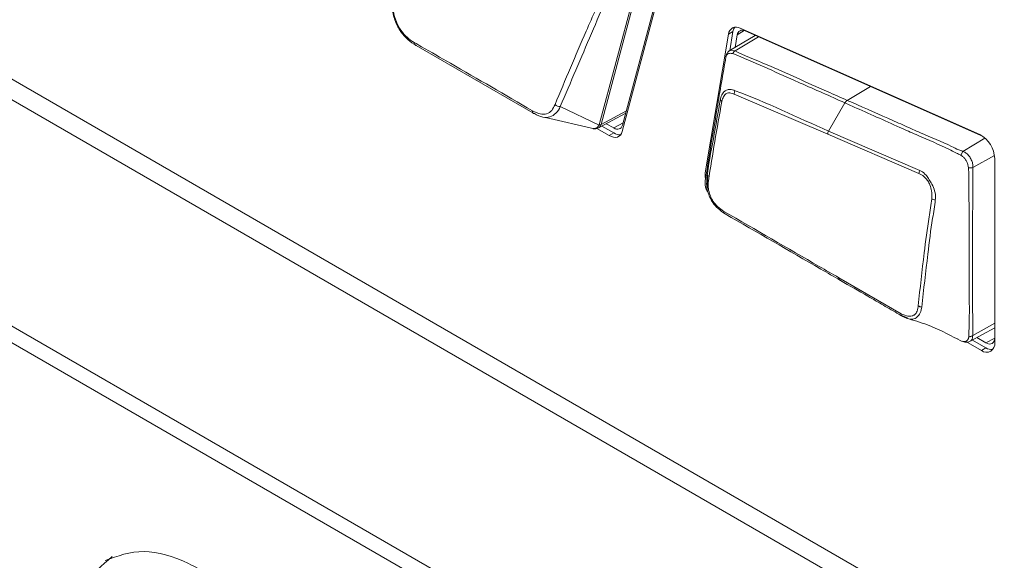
# Model space of a CAD drawing. Header units: millimetres. Extents: x 0 to 1118, y 0 to 864.
# Tile 193 of 256: x 187.33 to 197.06, y 634.05 to 639.38. Entities that reach past the tile are written whole.
import ezdxf

# ---------------------------------------------------------------- set-up
doc = ezdxf.new("R2010")
doc.units = ezdxf.units.MM

msp = doc.modelspace()

# ---------------------------------------------------------------- linework, layer by layer
at = {"color": 9, "linetype": 'Continuous', "lineweight": 0}
for p, q in [((180.0299, 642.9681), (200.3217, 631.2538)), ((200.2699, 631.0796), (179.9781, 642.7938)), ((180.2856, 640.3821), (198.0275, 630.1399)), ((197.986, 630.0006), (180.2442, 640.2427)), ((193.06, 638.3448), (193.5065, 640.0114)), ((193.5249, 640.0169), (193.0784, 638.3504)), ((194.381, 639.2675), (194.3368, 639.242)), ((194.6324, 639.2157), (194.4039, 639.0782)), ((194.4917, 639.2777), (194.423, 639.2347)), ((195.5108, 638.5883), (195.7387, 638.725)), ((195.3171, 638.2534), (194.3934, 638.6494)), ((192.6744, 638.5271), (193.0598, 638.344)), ((195.3249, 638.2855), (195.4867, 638.5627)), ((195.5108, 638.5883), (195.5108, 638.5883)), ((193.0784, 638.3504), (193.3277, 638.4855)), ((193.2032, 638.3154), (193.2954, 638.3649)), ((193.2032, 638.2662), (193.159, 638.2407)), ((196.2184, 637.8667), (195.3171, 638.2534)), ((195.3249, 638.2855), (196.2263, 637.8964)), ((196.6526, 638.0847), (196.8708, 638.2156)), ((196.6526, 638.0847), (196.6526, 638.0847)), ((196.9642, 638.0446), (196.7524, 637.9265)), ((196.7494, 636.2658), (196.9667, 636.387)), ((196.7494, 636.2658), (196.7494, 636.2658)), ((196.8792, 636.1933), (196.9667, 636.2403)), ((196.8792, 636.1441), (196.835, 636.1186))]:
    msp.add_line(p, q, dxfattribs=at)
at = {"color": 7, "linetype": 'Continuous', "lineweight": 15}
for p, q in [((193.7355, 640.0076), (193.2892, 638.342)), ((193.2862, 638.28), (193.7325, 639.9456)), ((196.8198, 638.2498), (194.4514, 639.3005)), ((194.3368, 639.242), (194.1073, 637.8717)), ((194.5999, 639.2302), (194.3451, 639.0757)), ((194.381, 639.2675), (194.3493, 639.0783)), ((194.4022, 639.1103), (194.423, 639.2347)), ((194.5005, 639.2743), (196.8516, 638.2312)), ((192.4045, 638.4656), (191.252, 639.1309)), ((192.5306, 638.4197), (193.0119, 638.3076)), ((193.053, 638.3165), (193.3214, 638.462)), ((193.0855, 638.3341), (193.2032, 638.2662)), ((193.2032, 638.3154), (193.1295, 638.3579)), ((192.9986, 638.31), (193.009, 638.3097)), ((193.0375, 638.3108), (193.159, 638.2407)), ((196.6526, 638.0847), (196.6308, 638.0471)), ((196.9667, 636.1946), (196.9667, 638.0139)), ((195.4268, 636.8363), (196.0439, 636.4801)), ((196.0575, 636.4607), (196.1065, 636.4408)), ((196.7248, 636.2093), (196.9667, 636.3421)), ((196.5903, 636.236), (196.64, 636.2107)), ((196.6806, 636.2077), (196.835, 636.1186)), ((196.7461, 636.2209), (196.8792, 636.1441)), ((196.8792, 636.1933), (196.7898, 636.2449))]:
    msp.add_line(p, q, dxfattribs=at)
at = {"color": 7, "linetype": 'Continuous', "lineweight": 15, "flags": 128}
for points in [[(191.2327, 639.1588), (191.2327, 639.1527), (191.2334, 639.1473), (191.235, 639.1424), (191.2372, 639.1383), (191.2401, 639.1351), (191.2436, 639.1327), (191.2476, 639.1313), (191.252, 639.1309)], [(192.3992, 638.4853), (192.3993, 638.4793), (192.4001, 638.4738), (192.4017, 638.4689), (192.404, 638.4647), (192.407, 638.4614), (192.4106, 638.459), (192.4148, 638.4575), (192.4194, 638.457)], [(193.2892, 638.342), (193.2843, 638.329), (193.2772, 638.3184), (193.2682, 638.3104), (193.2574, 638.3054), (193.2452, 638.3033), (193.2318, 638.3044), (193.2177, 638.3084), (193.2032, 638.3154)], [(193.159, 638.2407), (193.1804, 638.2303), (193.2013, 638.2243), (193.2211, 638.2228), (193.2392, 638.2258), (193.2551, 638.2333), (193.2685, 638.245), (193.279, 638.2607), (193.2862, 638.28)], [(194.1073, 637.8717), (194.1055, 637.8398), (194.1093, 637.8071)], [(196.9667, 636.2266), (196.9665, 636.2257), (196.9615, 636.2093), (196.9532, 636.1963), (196.9422, 636.1871), (196.9287, 636.1821), (196.9133, 636.1815), (196.8965, 636.1853), (196.8792, 636.1933)]]:
    msp.add_lwpolyline(points, dxfattribs=at)
at = {"color": 9, "linetype": 'Continuous', "lineweight": 0, "flags": 128}
for points in [[(194.3487, 639.0773), (194.3669, 639.0834), (194.4039, 639.0782), (194.4039, 639.0782), (194.4039, 639.0782)], [(193.009, 638.3097), (193.0178, 638.3095), (193.0402, 638.3212), (193.0598, 638.3439), (193.0598, 638.344), (193.0598, 638.344)]]:
    msp.add_lwpolyline(points, dxfattribs=at)
at = {"color": 7, "linetype": 'Continuous', "lineweight": 15}
for centre, radius, start, end in [((194.4122, 639.2359), 0.0756, 58.76093, 175.36891), ((194.4742, 639.2548), 0.0941, 143.96113, 172.25259), ((194.474, 639.2305), 0.0511, 58.76021, 175.36687), ((194.3354, 639.0187), 0.0234, 163.24745, 181.57546), ((193.2628, 638.3576), 0.1091, 236.88016, 274.60852), ((196.6866, 638.0031), 0.2803, 2.19053, 61.62417), ((194.3122, 637.4864), 0.0209, 165.44824, 251.77681), ((196.8864, 636.1816), 0.0814, 230.79732, 9.21343), ((196.9393, 636.2373), 0.1109, 237.19262, 274.2974)]:
    msp.add_arc(centre, radius, start, end, dxfattribs=at)
at = {"color": 9, "linetype": 'Continuous', "lineweight": 0}
for centre, radius, start, end in [((194.4342, 639.0299), 0.057, 122.05684, 159.83924), ((194.4652, 638.6519), 0.0719, 153.80536, 182.0178), ((192.6721, 638.5973), 0.0702, 225.83983, 271.81162), ((194.289, 638.6038), 0.0316, 180.62365, 235.62749), ((193.0567, 638.3912), 0.0473, 273.74632, 296.70092), ((193.0554, 638.3933), 0.0487, 275.45673, 298.12038), ((195.39, 638.2527), 0.0728, 153.22205, 179.4044), ((196.7243, 638.0048), 0.0832, 258.42513, 289.70382), ((196.2919, 637.8631), 0.0736, 153.0548, 177.19225), ((194.1509, 637.8165), 0.0269, 179.73211, 242.2832), ((196.3852, 637.6869), 0.0814, 240.16308, 266.35514), ((196.0679, 636.4765), 0.0242, 171.39009, 251.70249), ((196.2518, 636.6192), 0.0725, 236.15313, 265.81065)]:
    msp.add_arc(centre, radius, start, end, dxfattribs=at)
for centre, major_axis, ratio, start_param, end_param in [((192.8945, 638.3283), (0.166, 0.0227), 0.294176, 6.143047, 6.160263), ((192.8793, 638.3645), (0.2004, -0.005), 0.43243, 6.159857, 6.177073)]:
    msp.add_ellipse(centre, major_axis=major_axis, ratio=ratio, start_param=start_param, end_param=end_param, dxfattribs=at)
for points, knots in [([(192.6232, 638.5469), (192.7244, 638.7886), (192.8866, 639.1765), (193.1029, 639.6579), (193.1986, 639.8978), (193.2362, 639.9921)], [0, 0, 0, 0, 0.501063, 0.803813, 1, 1, 1, 1]), ([(193.2894, 639.9697), (193.1876, 639.7293), (192.9841, 639.2485), (192.7776, 638.7676), (192.6744, 638.5271)], [0, 0, 0, 0, 0.499979, 1, 1, 1, 1]), ([(194.3212, 639.038), (194.3212, 639.038), (194.3196, 639.0357), (194.3159, 639.0296), (194.3135, 639.0223), (194.3121, 639.018)], [0, 0, 0, 0, 0.000443, 0.409633, 1, 1, 1, 1]), ([(194.3807, 639.0496), (194.3688, 639.0516), (194.3501, 639.0547), (194.3309, 639.0482), (194.3235, 639.0414), (194.3212, 639.038), (194.3212, 639.038)], [0, 0, 0, 0, 0.514104, 0.807942, 0.999854, 1, 1, 1, 1]), ([(195.4867, 638.5627), (195.4867, 638.5627), (195.3395, 638.6317), (195.1741, 638.7017), (194.908, 638.8201), (194.6861, 638.9202), (194.4833, 639.0061), (194.3807, 639.0496)], [0, 0, 0, 0, 0.00001, 0.3983, 0.449701, 0.721812, 1, 1, 1, 1]), ([(194.4039, 639.0782), (194.4039, 639.0782), (194.4771, 639.036), (194.7207, 638.9428), (195.0085, 638.8095), (195.2791, 638.6911), (195.445, 638.6175), (195.5108, 638.5883)], [0, 0, 0, 0, 0.00001, 0.278385, 0.550028, 0.821734, 1, 1, 1, 1]), ([(194.2574, 638.6035), (194.2574, 638.6037), (194.2623, 638.6224), (194.2717, 638.6483), (194.2926, 638.6736), (194.3165, 638.6928), (194.3564, 638.6992), (194.3848, 638.6893), (194.4007, 638.6837)], [0, 0, 0, 0, 0.003551, 0.262465, 0.393049, 0.580011, 0.764396, 1, 1, 1, 1]), ([(194.3934, 638.6494), (194.3789, 638.6546), (194.3545, 638.6634), (194.3216, 638.6623), (194.3019, 638.6457), (194.2836, 638.6187), (194.2762, 638.5942), (194.2711, 638.5777)], [0, 0, 0, 0, 0.250204, 0.420514, 0.594742, 0.728296, 1, 1, 1, 1]), ([(194.4007, 638.6837), (194.4009, 638.6836), (194.7087, 638.5711), (195.0209, 638.4171), (195.3249, 638.2855), (195.3249, 638.2855)], [0, 0, 0, 0, 0.000633, 0.999988, 1, 1, 1, 1]), ([(192.3992, 638.4853), (192.4258, 638.4722), (192.4753, 638.4479), (192.5424, 638.451), (192.5935, 638.4841), (192.6133, 638.526), (192.6232, 638.5469)], [0, 0, 0, 0, 0.278944, 0.519553, 0.760959, 1, 1, 1, 1]), ([(195.5108, 638.5883), (195.5064, 638.5851), (195.498, 638.579), (195.4903, 638.5687), (195.4871, 638.5633), (195.4867, 638.5627)], [0, 0, 0, 0, 0.49904, 0.942054, 1, 1, 1, 1]), ([(196.6308, 638.0471), (196.6166, 638.0542), (196.5757, 638.0746), (196.4451, 638.1415), (196.2591, 638.2178), (195.9566, 638.3545), (195.7146, 638.4613), (195.5245, 638.5459), (195.4867, 638.5627)], [0, 0, 0, 0, 0.035428, 0.102331, 0.368564, 0.501706, 0.901071, 1, 1, 1, 1]), ([(195.5108, 638.5883), (195.6442, 638.5291), (195.834, 638.4449), (196.0754, 638.3386), (196.2825, 638.2449), (196.4696, 638.1716), (196.5981, 638.1035), (196.6393, 638.0893), (196.6526, 638.0847)], [0, 0, 0, 0, 0.3513711, 0.4998844, 0.6337082, 0.9013562, 0.968292, 1, 1, 1, 1]), ([(193.0779, 638.3489), (193.074, 638.3395), (193.0681, 638.3252), (193.0564, 638.3199), (193.0524, 638.3181)], [0, 0, 0, 0, 0.657066, 1, 1, 1, 1]), ([(196.7077, 637.9233), (196.7064, 637.9327), (196.7039, 637.9515), (196.6922, 637.9808), (196.6756, 638.0079), (196.6549, 638.0319), (196.6389, 638.042), (196.6308, 638.0471)], [0, 0, 0, 0, 0.196749, 0.396304, 0.594792, 0.793196, 1, 1, 1, 1]), ([(196.6526, 638.0847), (196.6534, 638.0844), (196.6648, 638.0804), (196.6866, 638.0674), (196.715, 638.0384), (196.7371, 638.0024), (196.7513, 637.9631), (196.752, 637.9387), (196.7524, 637.9265)], [0, 0, 0, 0, 0.014096, 0.210878, 0.407927, 0.606138, 0.803423, 1, 1, 1, 1]), ([(196.7524, 637.9265), (196.752, 637.9114), (196.7508, 637.8664), (196.7519, 637.7045), (196.7474, 637.4362), (196.7487, 637.0825), (196.7485, 636.728), (196.7494, 636.4561), (196.7494, 636.3019), (196.7494, 636.2658)], [0, 0, 0, 0, 0.02683, 0.080248, 0.293884, 0.507506, 0.721127, 0.934748, 1, 1, 1, 1]), ([(196.3447, 637.6163), (196.346, 637.6414), (196.3482, 637.6855), (196.3306, 637.7483), (196.3076, 637.7942), (196.2749, 637.8318), (196.2439, 637.8544), (196.223, 637.8645), (196.2184, 637.8667)], [0, 0, 0, 0, 0.261839, 0.460047, 0.594472, 0.728547, 0.940793, 1, 1, 1, 1]), ([(196.2263, 637.8964), (196.2264, 637.8964), (196.2312, 637.894), (196.2531, 637.8827), (196.2753, 637.8642), (196.3006, 637.8338), (196.3194, 637.8046), (196.3508, 637.7553), (196.3778, 637.6928), (196.3833, 637.6394), (196.3806, 637.6118), (196.3801, 637.6057)], [0, 0, 0, 0, 0.001345, 0.054785, 0.251023, 0.264575, 0.400929, 0.539476, 0.736895, 0.941814, 1, 1, 1, 1]), ([(196.7099, 636.253), (196.7117, 636.2909), (196.7191, 636.4462), (196.7129, 636.7203), (196.7148, 637.0743), (196.7146, 637.4282), (196.7119, 637.6966), (196.7122, 637.8597), (196.7089, 637.9065), (196.7077, 637.9233)], [0, 0, 0, 0, 0.068592, 0.280343, 0.492823, 0.705248, 0.91802, 0.97041, 1, 1, 1, 1]), ([(196.2115, 636.559), (196.2298, 636.7325), (196.2605, 637.0231), (196.3091, 637.3768), (196.3358, 637.5563), (196.3447, 637.6163)], [0, 0, 0, 0, 0.496897, 0.8319, 1, 1, 1, 1]), ([(196.3801, 637.6057), (196.38, 637.6055), (196.3739, 637.5434), (196.3425, 637.3667), (196.2979, 637.0104), (196.2658, 636.7204), (196.2465, 636.5469)], [0, 0, 0, 0, 0.000487, 0.169203, 0.503155, 1, 1, 1, 1]), ([(196.0439, 636.4801), (196.0665, 636.4702), (196.1106, 636.4507), (196.1528, 636.4579), (196.18, 636.4735), (196.1993, 636.4973), (196.2077, 636.5323), (196.211, 636.5557), (196.2115, 636.559)], [0, 0, 0, 0, 0.278007, 0.544224, 0.585455, 0.73759, 0.962687, 1, 1, 1, 1]), ([(196.64, 636.2107), (196.6473, 636.2084), (196.6626, 636.2037), (196.6811, 636.2063), (196.6976, 636.2169), (196.7082, 636.2335), (196.7094, 636.2472), (196.7099, 636.253)], [0, 0, 0, 0, 0.193155, 0.40736, 0.628454, 0.842424, 1, 1, 1, 1]), ([(196.7494, 636.2658), (196.7467, 636.264), (196.7412, 636.2603), (196.7313, 636.2564), (196.7208, 636.2537), (196.7135, 636.2532), (196.7099, 636.253)], [0, 0, 0, 0, 0.25006, 0.500097, 0.750071, 1, 1, 1, 1]), ([(196.7494, 636.2658), (196.7494, 636.2577), (196.7494, 636.2392), (196.7401, 636.2189), (196.7283, 636.2129), (196.7239, 636.2107)], [0, 0, 0, 0, 0.3270888, 0.7459271, 1, 1, 1, 1])]:
    msp.add_open_spline(points, degree=3, knots=knots, dxfattribs=at)
at = {"color": 7, "linetype": 'Continuous', "lineweight": 15}
for points, knots in [([(191.252, 639.1309), (191.252, 639.1309), (191.225, 639.1465), (191.1666, 639.1848), (191.0952, 639.2666), (191.0388, 639.3682), (191.0217, 639.448), (191.0146, 639.4853), (191.0146, 639.4853)], [0, 0, 0, 0, 0.000032, 0.249572, 0.487566, 0.726751, 0.999967, 1, 1, 1, 1]), ([(191.0263, 639.4688), (191.0342, 639.4338), (191.0489, 639.3686), (191.0987, 639.2781), (191.1612, 639.2054), (191.2083, 639.1746), (191.2327, 639.1588)], [0, 0, 0, 0, 0.274547, 0.511288, 0.747592, 1, 1, 1, 1]), ([(191.2327, 639.1588), (191.2565, 639.1452), (191.3756, 639.0773), (191.7676, 638.8533), (192.1302, 638.642), (192.3992, 638.4853)], [0, 0, 0, 0, 0.060615, 0.303076, 1, 1, 1, 1]), ([(194.3121, 639.018), (194.2971, 638.9338), (194.2673, 638.7664), (194.2075, 638.4014), (194.1502, 638.0759), (194.1128, 637.8275), (194.1052, 637.777)], [0, 0, 0, 0, 0.205801, 0.409336, 0.880013, 1, 1, 1, 1]), ([(194.3486, 639.0776), (194.3481, 639.0774), (194.3394, 639.0739), (194.3281, 639.0601), (194.3179, 639.0414), (194.3147, 639.0306), (194.3132, 639.0254)], [0, 0, 0, 0, 0.022584, 0.425672, 0.724053, 1, 1, 1, 1]), ([(192.6744, 638.5271), (192.6744, 638.5271), (192.6681, 638.5019), (192.6312, 638.4573), (192.5755, 638.4193), (192.4993, 638.4167), (192.4493, 638.4398), (192.4194, 638.457), (192.4194, 638.457)], [0, 0, 0, 0, 0.000033, 0.237576, 0.481211, 0.723864, 0.999968, 1, 1, 1, 1]), ([(194.124, 637.8166), (194.124, 637.8168), (194.1383, 637.9509), (194.1889, 638.2043), (194.2345, 638.4704), (194.2574, 638.6035)], [0, 0, 0, 0, 0.000827, 0.50035, 1, 1, 1, 1]), ([(194.2711, 638.5777), (194.2475, 638.4455), (194.2002, 638.1807), (194.159, 637.9221), (194.1384, 637.7926)], [0, 0, 0, 0, 0.499577, 1, 1, 1, 1]), ([(192.9987, 638.3101), (193.0003, 638.3095), (193.0114, 638.3051), (193.0319, 638.3064), (193.0467, 638.3148), (193.0524, 638.3181)], [0, 0, 0, 0, 0.094215, 0.647683, 1, 1, 1, 1]), ([(194.1283, 637.6929), (194.1271, 637.6963), (194.1248, 637.7028), (194.13, 637.8022), (194.1324, 637.8486)], [0, 0, 0, 0, 0.532487, 1, 1, 1, 1]), ([(194.1052, 637.777), (194.1053, 637.7669), (194.1054, 637.7466), (194.1148, 637.716), (194.123, 637.696), (194.128, 637.6886), (194.128, 637.6885)], [0, 0, 0, 0, 0.363362, 0.732053, 0.996815, 1, 1, 1, 1]), ([(194.3057, 637.4666), (194.3055, 637.4667), (194.2816, 637.4821), (194.2375, 637.513), (194.1879, 637.5685), (194.1556, 637.6213), (194.1333, 637.6776), (194.1183, 637.7501), (194.122, 637.7937), (194.124, 637.8166)], [0, 0, 0, 0, 0.002457, 0.226246, 0.406166, 0.49512, 0.643228, 0.812704, 1, 1, 1, 1]), ([(194.1384, 637.7926), (194.1365, 637.7722), (194.1331, 637.7342), (194.1463, 637.6729), (194.1651, 637.6249), (194.1926, 637.5798), (194.2332, 637.5316), (194.2706, 637.5062), (194.292, 637.4917)], [0, 0, 0, 0, 0.1941374, 0.3600271, 0.5059473, 0.5922459, 0.7664034, 1, 1, 1, 1]), ([(194.292, 637.4917), (194.606, 637.3105), (194.9843, 637.0922), (195.3625, 636.8735), (195.4268, 636.8363)], [0, 0, 0, 0, 0.829942, 1, 1, 1, 1]), ([(195.4423, 636.8102), (195.4423, 636.8102), (195.378, 636.8473), (194.9991, 637.0666), (194.6202, 637.2851), (194.3057, 637.4666)], [0, 0, 0, 0, 0.000009, 0.169835, 1, 1, 1, 1]), ([(195.4423, 636.8102), (195.44, 636.8109), (195.4353, 636.8125), (195.4304, 636.8183), (195.4272, 636.8262), (195.427, 636.833), (195.4268, 636.8363)], [0, 0, 0, 0, 0.249993, 0.499996, 0.750009, 1, 1, 1, 1]), ([(196.0602, 636.4535), (196.0601, 636.4536), (196.0468, 636.4609), (195.9823, 636.4989), (195.8672, 636.5649), (195.6744, 636.676), (195.5328, 636.7579), (195.4424, 636.8101)], [0, 0, 0, 0, 0.000687, 0.06449, 0.31229, 0.560872, 1, 1, 1, 1]), ([(196.2465, 636.5469), (196.2465, 636.5467), (196.246, 636.5432), (196.242, 636.5173), (196.2277, 636.4782), (196.2039, 636.4518), (196.1808, 636.4325), (196.1596, 636.4266), (196.1162, 636.428), (196.0861, 636.4417), (196.0602, 636.4535)], [0, 0, 0, 0, 0.0015492, 0.0341788, 0.2540506, 0.4115943, 0.4548219, 0.6775298, 0.7218011, 1, 1, 1, 1]), ([(196.0908, 636.4375), (196.1619, 636.4171), (196.333, 636.3682), (196.5044, 636.2798), (196.6046, 636.2281)], [0, 0, 0, 0, 0.415356, 1, 1, 1, 1]), ([(196.6491, 636.2083), (196.6585, 636.205), (196.6783, 636.1979), (196.7057, 636.1993), (196.7195, 636.2078), (196.724, 636.2105)], [0, 0, 0, 0, 0.381217, 0.802083, 1, 1, 1, 1]), ([(190.0711, 632.951), (189.9682, 633.1104), (189.7659, 633.4237), (189.3876, 633.7886), (188.9776, 634.0493), (188.5419, 634.176), (188.301, 634.0882), (188.1784, 634.0436)], [0, 0, 0, 0, 0.191254, 0.376142, 0.559051, 0.775729, 1, 1, 1, 1]), ([(188.2492, 634.0844), (188.1469, 633.9979), (187.9458, 633.8279), (187.8455, 633.3801), (187.8635, 632.903), (187.9575, 632.5867), (188.0048, 632.4277)], [0, 0, 0, 0, 0.28681, 0.563909, 0.780809, 1, 1, 1, 1])]:
    msp.add_open_spline(points, degree=3, knots=knots, dxfattribs=at)

doc.saveas('drawing.dxf')
